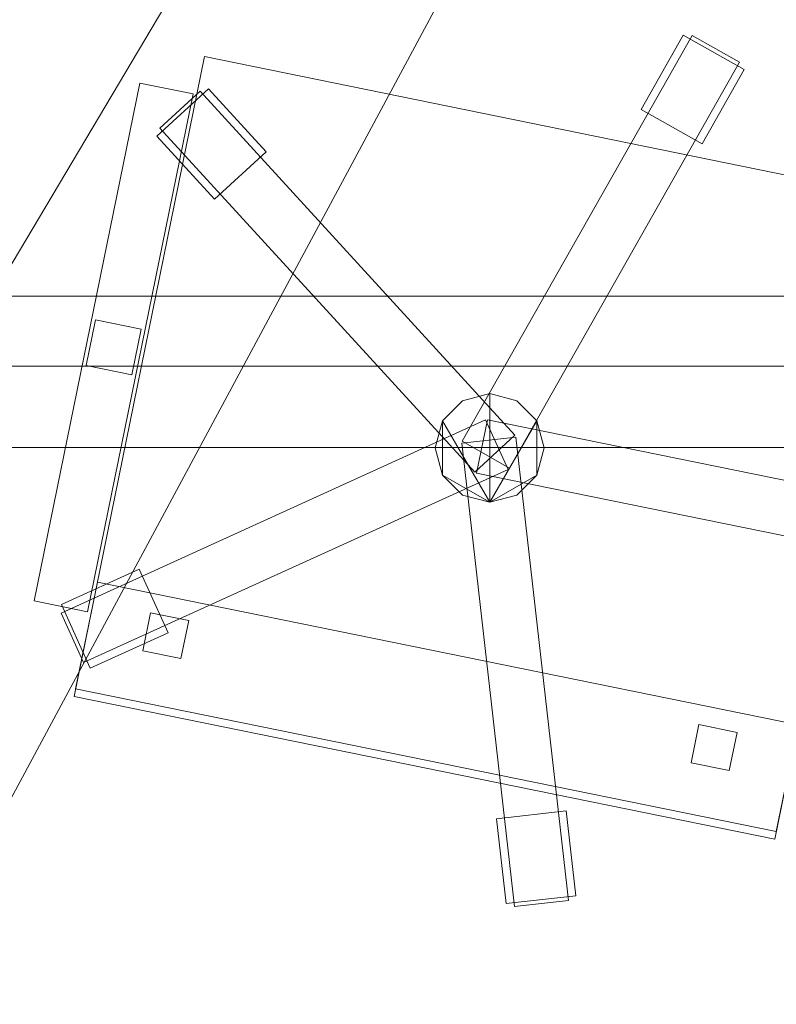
# Model space of a CAD drawing. Header units: millimetres. Extents: x -1675 to 29381, y -3645 to 22555.
# Tile 35 of 256: x 5921 to 6408, y 1950 to 2583. Entities that reach past the tile are written whole.
import ezdxf

# ---------------------------------------------------------------- set-up
doc = ezdxf.new("R2010")
doc.units = ezdxf.units.MM
doc.layers.add('A-GENM-____-OTLN', color=13, linetype='Continuous', lineweight=9)

msp = doc.modelspace()

# ---------------------------------------------------------------- meshes
at = {"layer": 'A-GENM-____-OTLN'}
mesh = msp.add_polyface(dxfattribs=at)
corners = [(4706.02, 290, 1), (6.83, 0, 1), (407.59, 290, 1), (4706.02, 390, 1), (5006.02, 390, 1), (9606.02, 290, 1), (9306.02, 390, 1), (9606.02, 390, 1), (13776.02, 5670, 1), (13776.02, 9963.57, 1), (14006.02, 10130, 1), (5006.02, 290, 1), (9306.02, 290, 1), (14006.02, 0, 1), (13776.02, 290, 1), (9856.02, 290, 1), (9306.02, 5670, 1), (9606.02, 5670, 1), (9606.02, 5220, 1), (9306.02, 5220, 1), (9306.02, 5670, 1), (256.83, 9170, 1), (6.83, 10130, 1), (256.83, 10130, 1), (256.83, 290, 1), (256.83, 7770, 1), (256.83, 1330, 1), (256.83, 6170, 1), (256.83, 4310, 1), (13776.02, 10130, 1), (4706.02, 5220, 1), (5006.02, 5670, 1), (5006.02, 5220, 1), (4706.02, 5670, 1), (256.83, 10130.71, 1), (13776.02, 10169.34, 1), (6.83, 10170, 1), (256.83, 10170, 1), (14006.02, 10170, 1), (13776.02, 10170, 1), (256.83, 10225.04, 1), (13776.02, 10470, 1), (14006.02, 10470, 1), (4706.02, 11204.55, 1), (5006.02, 11190, 1), (4706.02, 11190, 1), (5006.02, 11270.6, 1), (256.83, 10770, 1)]
mesh.append_faces([[corners[k] for k in face] for face in [(5, 6, 7), (17, 16, 20), (30, 31, 32), (31, 30, 33), (43, 44, 45)]], dxfattribs={"vtx0": -1})
mesh.append_faces([[corners[k] for k in face] for face in [(0, 1, 2), (6, 5, 12), (1, 11, 13), (8, 13, 14), (21, 22, 23), (25, 22, 21), (27, 22, 25), (28, 22, 27), (22, 28, 1), (35, 10, 29), (34, 36, 37), (36, 34, 22), (44, 43, 46)]], dxfattribs={"vtx0": -1, "vtx1": -1})
mesh.append_faces([[corners[k] for k in face] for face in [(11, 1, 0), (13, 12, 5)]], dxfattribs={"vtx0": -1, "vtx1": -1, "vtx2": -1})
mesh.append_faces([[corners[k] for k in face] for face in [(0, 4, 11), (13, 11, 12), (16, 17, 18), (10, 9, 29), (22, 34, 23), (38, 35, 39), (36, 40, 37)]], dxfattribs={"vtx0": -1, "vtx2": -1})
mesh.append_faces([[corners[k] for k in face] for face in [(8, 9, 10), (15, 14, 13), (5, 15, 13), (24, 2, 1), (26, 24, 1), (28, 26, 1), (47, 40, 36)]], dxfattribs={"vtx1": -1, "vtx2": -1})
mesh.append_faces([[corners[k] for k in face] for face in [(0, 3, 4), (18, 19, 16), (39, 41, 42)]], dxfattribs={"vtx2": -1})
mesh = msp.add_polyface(dxfattribs=at)
corners = [(7842.5, 5670, 2949), (5006.02, 5670, 2949), (5006.02, 10130, 2949), (4706.02, 390, 2949), (4706.02, 290, 2949), (407.59, 290, 2949), (5006.02, 390, 2949), (4706.02, 5220, 2949), (5006.02, 5220, 2949), (256.83, 1330, 2949), (256.83, 290, 2949), (256.83, 9170, 2949), (256.83, 10130, 2949), (256.83, 4310, 2949), (256.83, 7770, 2949), (256.83, 6170, 2949), (4706.02, 5670, 2949), (5006.02, 5670, 2949), (256.83, 10130.71, 2949), (5006.02, 10144.28, 2949), (256.83, 10170, 2949), (5006.02, 10170, 2949), (6.83, 0, 2949), (5006.02, 290, 2949), (6.83, 10130, 2949), (6.83, 10170, 2949)]
mesh.append_faces([[corners[k] for k in face] for face in [(24, 13, 22), (25, 18, 24)]], dxfattribs={"vtx0": -1, "vtx1": -1})
mesh.append_faces([[corners[k] for k in face] for face in [(0, 1, 2), (3, 4, 5), (0, 3, 5), (0, 6, 3), (5, 7, 8), (9, 7, 5), (5, 10, 9), (11, 12, 2), (0, 5, 8), (13, 7, 9), (14, 11, 2), (1, 0, 8), (15, 7, 13), (16, 2, 17), (17, 1, 8), (7, 15, 16), (1, 17, 2), (14, 16, 15), (2, 16, 14), (2, 18, 19), (18, 2, 12), (19, 20, 21), (20, 19, 18), (4, 22, 5), (4, 3, 6), (23, 22, 4), (4, 6, 23), (11, 24, 12), (10, 5, 22), (14, 24, 11), (9, 10, 22), (15, 24, 14), (13, 9, 22), (13, 24, 15), (7, 17, 8), (17, 7, 16), (24, 18, 12), (18, 25, 20)]], dxfattribs={"vtx0": -1, "vtx1": -1, "vtx2": -1})
mesh = msp.add_polyface(dxfattribs=at)
corners = [(9306.02, 6729.02, 2949), (9306.02, 5670, 2949), (9306.02, 5670, 2949), (9306.02, 5670, 2949), (7842.5, 5670, 2949), (5006.02, 10130, 2949), (9306.02, 10130, 2949), (5006.02, 10144.28, 2949), (9306.02, 10156.57, 2949), (5006.02, 10170, 2949), (9606.02, 5220, 2949), (13776.02, 290, 2949), (9856.02, 290, 2949), (9606.02, 290, 2949), (9606.02, 390, 2949), (5006.02, 390, 2949), (9306.02, 290, 2949), (5006.02, 290, 2949), (9306.02, 5220, 2949), (9606.02, 5670, 2949), (13776.02, 9963.57, 2949), (13776.02, 5670, 2949), (9306.02, 390, 2949), (13776.02, 10130, 2949), (13776.02, 10169.34, 2949), (9306.02, 10170, 2949), (14006.02, 10130, 2949), (6.83, 0, 2949), (14006.02, 0, 2949)]
mesh.append_faces([[corners[k] for k in face] for face in [(27, 17, 28)]], dxfattribs={"vtx0": -1, "vtx1": -1})
mesh.append_faces([[corners[k] for k in face] for face in [(4, 0, 2), (5, 6, 0), (0, 4, 5), (6, 7, 8), (7, 6, 5), (9, 8, 7), (10, 11, 12), (12, 13, 14), (15, 16, 17), (18, 4, 3), (19, 1, 0), (0, 20, 21), (10, 12, 14), (16, 15, 22), (19, 0, 21), (10, 14, 22), (10, 19, 21), (4, 22, 15), (22, 4, 18), (11, 10, 21), (22, 18, 10), (20, 6, 23), (6, 20, 0), (23, 8, 24), (8, 23, 6), (25, 24, 8), (13, 22, 14), (21, 20, 26), (22, 13, 16), (21, 28, 11), (28, 17, 16), (12, 11, 28), (28, 16, 13), (13, 12, 28), (3, 19, 10), (10, 18, 3), (26, 20, 23)]], dxfattribs={"vtx0": -1, "vtx1": -1, "vtx2": -1})
mesh.append_faces([[corners[k] for k in face] for face in [(0, 1, 2), (19, 3, 1)]], dxfattribs={"vtx0": -1, "vtx2": -1})
mesh.append_faces([[corners[k] for k in face] for face in [(2, 3, 4)]], dxfattribs={"vtx1": -1, "vtx2": -1})
mesh = msp.add_polyface(dxfattribs=at)
corners = [(14006.02, 0, -50), (6.83, 10130, -50), (14006.02, 10130, -50)]
mesh.append_faces([[corners[k] for k in face] for face in [(1, 2, 0)]])
mesh = msp.add_polyface(dxfattribs=at)
corners = [(6.83, 0, -50), (6.83, 10130, -50), (14006.02, 0, -50)]
mesh.append_faces([[corners[k] for k in face] for face in [(1, 2, 0)]])
mesh = msp.add_polyface(dxfattribs=at)
corners = [(14006.02, 10130), (6.83, 0), (14006.02, 0)]
mesh.append_faces([[corners[k] for k in face] for face in [(1, 2, 0)]])
mesh = msp.add_polyface(dxfattribs=at)
corners = [(6.83, 10130), (6.83, 0), (14006.02, 10130)]
mesh.append_faces([[corners[k] for k in face] for face in [(1, 2, 0)]])
mesh = msp.add_polyface(dxfattribs=at)
corners = [(14006.02, 0, 2950), (6.83, 10130, 2950), (14006.02, 10130, 2950)]
mesh.append_faces([[corners[k] for k in face] for face in [(1, 2, 0)]])
mesh = msp.add_polyface(dxfattribs=at)
corners = [(6.83, 0, 2950), (6.83, 10130, 2950), (14006.02, 0, 2950)]
mesh.append_faces([[corners[k] for k in face] for face in [(1, 2, 0)]])
mesh = msp.add_polyface(dxfattribs=at)
corners = [(14006.02, 10130, 3000), (6.83, 0, 3000), (14006.02, 0, 3000)]
mesh.append_faces([[corners[k] for k in face] for face in [(1, 2, 0)]])
mesh = msp.add_polyface(dxfattribs=at)
corners = [(6.83, 10130, 3000), (6.83, 0, 3000), (14006.02, 10130, 3000)]
mesh.append_faces([[corners[k] for k in face] for face in [(1, 2, 0)]])
mesh = msp.add_polyface(dxfattribs=at)
corners = [(9306.02, 6729.02, 1), (9306.02, 5670, 1), (9306.02, 5670, 1), (9306.02, 5670, 1), (7842.5, 5670, 1), (5006.02, 5670, 1), (5006.02, 10130, 1), (9306.02, 10130, 1), (9606.02, 5220, 1), (13776.02, 290, 1), (9856.02, 290, 1), (9606.02, 290, 1), (9606.02, 390, 1), (5006.02, 390, 1), (9306.02, 290, 1), (5006.02, 290, 1), (4706.02, 390, 1), (4706.02, 290, 1), (407.59, 290, 1), (9306.02, 5220, 1), (9606.02, 5670, 1), (13776.02, 9963.57, 1), (13776.02, 5670, 1), (9306.02, 390, 1), (4706.02, 5220, 1), (5006.02, 5220, 1), (256.83, 1330, 1), (256.83, 290, 1), (256.83, 9170, 1), (256.83, 10130, 1), (256.83, 4310, 1), (256.83, 7770, 1), (256.83, 6170, 1), (4706.02, 5670, 1), (5006.02, 5670, 1), (13776.02, 10130, 1), (256.83, 10130.71, 1)]
mesh.append_faces([[corners[k] for k in face] for face in [(13, 14, 15)]], dxfattribs={"vtx0": -1})
mesh.append_faces([[corners[k] for k in face] for face in [(19, 4, 3), (14, 13, 23), (9, 8, 22), (30, 24, 26), (32, 24, 30), (33, 6, 34), (34, 5, 25), (24, 32, 33), (31, 33, 32), (21, 7, 35), (36, 6, 29)]], dxfattribs={"vtx0": -1, "vtx1": -1})
mesh.append_faces([[corners[k] for k in face] for face in [(4, 0, 2), (4, 5, 6), (6, 7, 0), (0, 4, 6), (8, 10, 12), (4, 16, 18), (20, 0, 22), (4, 23, 13), (23, 4, 19), (26, 24, 18), (4, 18, 25), (5, 4, 25), (5, 34, 6), (6, 33, 31), (7, 21, 0)]], dxfattribs={"vtx0": -1, "vtx1": -1, "vtx2": -1})
mesh.append_faces([[corners[k] for k in face] for face in [(0, 1, 2), (8, 9, 10), (0, 21, 22), (8, 12, 23), (4, 13, 16), (23, 19, 8), (18, 24, 25)]], dxfattribs={"vtx0": -1, "vtx2": -1})
mesh.append_faces([[corners[k] for k in face] for face in [(2, 3, 4), (20, 1, 0), (8, 20, 22), (28, 29, 6), (31, 28, 6)]], dxfattribs={"vtx1": -1, "vtx2": -1})
mesh.append_faces([[corners[k] for k in face] for face in [(10, 11, 12), (16, 17, 18), (18, 27, 26)]], dxfattribs={"vtx2": -1})
mesh = msp.add_polyface(dxfattribs=at)
corners = [(5456.83, 2307.97, 750), (6856.83, 2307.97, 750), (6856.83, 2957.97, 750), (5456.83, 2957.97, 750)]
mesh.append_faces([[corners[k] for k in face] for face in [(3, 0, 1, 2)]])
mesh = msp.add_polyface(dxfattribs=at)
corners = [(5456.83, 2957.97, 710), (6856.83, 2957.97, 710), (6856.83, 2307.97, 710), (5456.83, 2307.97, 710)]
mesh.append_faces([[corners[k] for k in face] for face in [(1, 2, 3, 0)]])
mesh = msp.add_polyface(dxfattribs=at)
corners = [(6353.31, 2573.09, 82.5), (6205.46, 2312.05, 82.5), (6205.46, 2312.05, 117.5), (6353.31, 2573.09, 117.5)]
mesh.append_faces([[corners[k] for k in face] for face in [(0, 1, 2, 3)]])
mesh = msp.add_polyface(dxfattribs=at)
corners = [(6235.91, 2294.8, 82.5), (6205.46, 2312.05, 82.5), (6353.31, 2573.09, 82.5), (6383.76, 2555.84, 82.5)]
mesh.append_faces([[corners[k] for k in face] for face in [(1, 2, 3, 0)]])
mesh = msp.add_polyface(dxfattribs=at)
corners = [(6235.91, 2294.8, 117.5), (6383.76, 2555.84, 117.5), (6353.31, 2573.09, 117.5), (6205.46, 2312.05, 117.5)]
mesh.append_faces([[corners[k] for k in face] for face in [(3, 0, 1, 2)]])
mesh = msp.add_polyface(dxfattribs=at)
corners = [(6347.72, 2573.37, 35), (6320.62, 2525.52, 35), (6320.62, 2525.52, 95), (6347.72, 2573.37, 95)]
mesh.append_faces([[corners[k] for k in face] for face in [(0, 1, 2, 3)]])
mesh = msp.add_polyface(dxfattribs=at)
corners = [(6359.77, 2503.34, 35), (6320.62, 2525.52, 35), (6347.72, 2573.37, 35), (6386.88, 2551.2, 35)]
mesh.append_faces([[corners[k] for k in face] for face in [(2, 3, 0, 1)]])
mesh = msp.add_polyface(dxfattribs=at)
corners = [(6359.77, 2503.34, 95), (6386.88, 2551.2, 95), (6347.72, 2573.37, 95), (6320.62, 2525.52, 95)]
mesh.append_faces([[corners[k] for k in face] for face in [(2, 3, 0, 1)]])
mesh = msp.add_polyface(dxfattribs=at)
corners = [(6386.88, 2551.2, 35), (6347.72, 2573.37, 35), (6347.72, 2573.37, 95), (6386.88, 2551.2, 95)]
mesh.append_faces([[corners[k] for k in face] for face in [(0, 1, 2, 3)]])
mesh = msp.add_polyface(dxfattribs=at)
corners = [(6383.76, 2555.84, 82.5), (6353.31, 2573.09, 82.5), (6353.31, 2573.09, 117.5), (6383.76, 2555.84, 117.5)]
mesh.append_faces([[corners[k] for k in face] for face in [(0, 1, 2, 3)]])
mesh = msp.add_polyface(dxfattribs=at)
corners = [(6039.75, 2559.5, 400), (5955.82, 2147.97, 400), (5955.82, 2147.97, 470), (6039.75, 2559.5, 470)]
mesh.append_faces([[corners[k] for k in face] for face in [(0, 1, 2, 3)]])
mesh = msp.add_polyface(dxfattribs=at)
corners = [(5955.82, 2147.97, 400), (6039.75, 2559.5, 400), (6490.47, 2467.58, 400), (6406.54, 2056.05, 400)]
mesh.append_faces([[corners[k] for k in face] for face in [(2, 3, 0, 1)]])
mesh = msp.add_polyface(dxfattribs=at)
corners = [(5955.82, 2147.97, 470), (6406.54, 2056.05, 470), (6490.47, 2467.58, 470), (6039.75, 2559.5, 470)]
mesh.append_faces([[corners[k] for k in face] for face in [(2, 3, 0, 1)]])
mesh = msp.add_polyface(dxfattribs=at)
corners = [(6490.47, 2467.58, 400), (6039.75, 2559.5, 400), (6039.75, 2559.5, 470), (6490.47, 2467.58, 470)]
mesh.append_faces([[corners[k] for k in face] for face in [(0, 1, 2, 3)]])
mesh = msp.add_polyface(dxfattribs=at)
corners = [(6235.91, 2294.8, 82.5), (6383.76, 2555.84, 82.5), (6383.76, 2555.84, 117.5), (6235.91, 2294.8, 117.5)]
mesh.append_faces([[corners[k] for k in face] for face in [(2, 3, 0, 1)]])
mesh = msp.add_polyface(dxfattribs=at)
corners = [(6359.77, 2503.34, 35), (6386.88, 2551.2, 35), (6386.88, 2551.2, 95), (6359.77, 2503.34, 95)]
mesh.append_faces([[corners[k] for k in face] for face in [(2, 3, 0, 1)]])
mesh = msp.add_polyface(dxfattribs=at)
corners = [(5998.01, 2542.5, 612.5), (5930.07, 2209.36, 612.5), (5930.07, 2209.36, 647.5), (5998.01, 2542.5, 647.5)]
mesh.append_faces([[corners[k] for k in face] for face in [(0, 1, 2, 3)]])
mesh = msp.add_polyface(dxfattribs=at)
corners = [(5930.07, 2209.36, 612.5), (5998.01, 2542.5, 612.5), (6032.31, 2535.5, 612.5), (5964.36, 2202.36, 612.5)]
mesh.append_faces([[corners[k] for k in face] for face in [(1, 2, 3, 0)]])
mesh = msp.add_polyface(dxfattribs=at)
corners = [(5930.07, 2209.36, 647.5), (5964.36, 2202.36, 647.5), (6032.31, 2535.5, 647.5), (5998.01, 2542.5, 647.5)]
mesh.append_faces([[corners[k] for k in face] for face in [(3, 0, 1, 2)]])
mesh = msp.add_polyface(dxfattribs=at)
corners = [(6032.31, 2535.5, 612.5), (5998.01, 2542.5, 612.5), (5998.01, 2542.5, 647.5), (6032.31, 2535.5, 647.5)]
mesh.append_faces([[corners[k] for k in face] for face in [(3, 0, 1, 2)]])
mesh = msp.add_polyface(dxfattribs=at)
corners = [(5964.36, 2202.36, 612.5), (6032.31, 2535.5, 612.5), (6032.31, 2535.5, 647.5), (5964.36, 2202.36, 647.5)]
mesh.append_faces([[corners[k] for k in face] for face in [(2, 3, 0, 1)]])
mesh = msp.add_polyface(dxfattribs=at)
corners = [(6079.37, 2498.15, 35), (6046.18, 2467.76, 35), (6009.04, 2508.33, 35), (6042.24, 2538.72, 35)]
mesh.append_faces([[corners[k] for k in face] for face in [(3, 0, 1, 2)]])
mesh = msp.add_polyface(dxfattribs=at)
corners = [(6079.37, 2498.15, 95), (6042.24, 2538.72, 95), (6009.04, 2508.33, 95), (6046.18, 2467.76, 95)]
mesh.append_faces([[corners[k] for k in face] for face in [(1, 2, 3, 0)]])
mesh = msp.add_polyface(dxfattribs=at)
corners = [(6042.24, 2538.72, 35), (6009.04, 2508.33, 35), (6009.04, 2508.33, 95), (6042.24, 2538.72, 95)]
mesh.append_faces([[corners[k] for k in face] for face in [(0, 1, 2, 3)]])
mesh = msp.add_polyface(dxfattribs=at)
corners = [(6239.43, 2315.9, 82.5), (6213.62, 2292.27, 82.5), (6011.04, 2513.55, 82.5), (6036.86, 2537.18, 82.5)]
mesh.append_faces([[corners[k] for k in face] for face in [(3, 0, 1, 2)]])
mesh = msp.add_polyface(dxfattribs=at)
corners = [(6239.43, 2315.9, 117.5), (6036.86, 2537.18, 117.5), (6011.04, 2513.55, 117.5), (6213.62, 2292.27, 117.5)]
mesh.append_faces([[corners[k] for k in face] for face in [(1, 2, 3, 0)]])
mesh = msp.add_polyface(dxfattribs=at)
corners = [(6036.86, 2537.18, 82.5), (6011.04, 2513.55, 82.5), (6011.04, 2513.55, 117.5), (6036.86, 2537.18, 117.5)]
mesh.append_faces([[corners[k] for k in face] for face in [(0, 1, 2, 3)]])
mesh = msp.add_polyface(dxfattribs=at)
corners = [(6239.43, 2315.9, 82.5), (6036.86, 2537.18, 82.5), (6036.86, 2537.18, 117.5), (6239.43, 2315.9, 117.5)]
mesh.append_faces([[corners[k] for k in face] for face in [(2, 3, 0, 1)]])
mesh = msp.add_polyface(dxfattribs=at)
corners = [(6079.37, 2498.15, 35), (6042.24, 2538.72, 35), (6042.24, 2538.72, 95), (6079.37, 2498.15, 95)]
mesh.append_faces([[corners[k] for k in face] for face in [(2, 3, 0, 1)]])
mesh = msp.add_polyface(dxfattribs=at)
corners = [(6320.62, 2525.52, 35), (6359.77, 2503.34, 35), (6359.77, 2503.34, 95), (6320.62, 2525.52, 95)]
mesh.append_faces([[corners[k] for k in face] for face in [(1, 2, 3, 0)]])
mesh = msp.add_polyface(dxfattribs=at)
corners = [(6009.04, 2508.33, 35), (6046.18, 2467.76, 35), (6046.18, 2467.76, 95), (6009.04, 2508.33, 95)]
mesh.append_faces([[corners[k] for k in face] for face in [(0, 1, 2, 3)]])
mesh = msp.add_polyface(dxfattribs=at)
corners = [(6011.04, 2513.55, 82.5), (6213.62, 2292.27, 82.5), (6213.62, 2292.27, 117.5), (6011.04, 2513.55, 117.5)]
mesh.append_faces([[corners[k] for k in face] for face in [(0, 1, 2, 3)]])
mesh = msp.add_polyface(dxfattribs=at)
corners = [(6046.18, 2467.76, 35), (6079.37, 2498.15, 35), (6079.37, 2498.15, 95), (6046.18, 2467.76, 95)]
mesh.append_faces([[corners[k] for k in face] for face in [(2, 3, 0, 1)]])
mesh = msp.add_polyface(dxfattribs=at)
corners = [(6406.54, 2056.05, 400), (6490.47, 2467.58, 400), (6490.47, 2467.58, 470), (6406.54, 2056.05, 470)]
mesh.append_faces([[corners[k] for k in face] for face in [(2, 3, 0, 1)]])
mesh = msp.add_polyface(dxfattribs=at)
corners = [(6781.83, 2405.47, 640), (5531.83, 2405.47, 640), (5531.83, 2405.47, 710), (6781.83, 2405.47, 710)]
mesh.append_faces([[corners[k] for k in face] for face in [(0, 1, 2, 3)]])
mesh = msp.add_polyface(dxfattribs=at)
corners = [(5531.83, 2360.47, 640), (5531.83, 2405.47, 640), (6781.83, 2405.47, 640), (6781.83, 2360.47, 640)]
mesh.append_faces([[corners[k] for k in face] for face in [(1, 2, 3, 0)]])
mesh = msp.add_polyface(dxfattribs=at)
corners = [(5531.83, 2360.47, 710), (6781.83, 2360.47, 710), (6781.83, 2405.47, 710), (5531.83, 2405.47, 710)]
mesh.append_faces([[corners[k] for k in face] for face in [(2, 3, 0, 1)]])
mesh = msp.add_polyface(dxfattribs=at)
corners = [(5969.49, 2390.13, 440), (5963.49, 2360.73, 440), (5963.49, 2360.73, 640), (5969.49, 2390.13, 640)]
mesh.append_faces([[corners[k] for k in face] for face in [(3, 0, 1, 2)]])
mesh = msp.add_polyface(dxfattribs=at)
corners = [(5963.49, 2360.73, 440), (5969.49, 2390.13, 440), (5998.88, 2384.13, 440), (5992.89, 2354.74, 440)]
mesh.append_faces([[corners[k] for k in face] for face in [(1, 2, 3, 0)]])
mesh = msp.add_polyface(dxfattribs=at)
corners = [(5963.49, 2360.73, 640), (5992.89, 2354.74, 640), (5998.88, 2384.13, 640), (5969.49, 2390.13, 640)]
mesh.append_faces([[corners[k] for k in face] for face in [(3, 0, 1, 2)]])
mesh = msp.add_polyface(dxfattribs=at)
corners = [(5998.88, 2384.13, 440), (5969.49, 2390.13, 440), (5969.49, 2390.13, 640), (5998.88, 2384.13, 640)]
mesh.append_faces([[corners[k] for k in face] for face in [(0, 1, 2, 3)]])
mesh = msp.add_polyface(dxfattribs=at)
corners = [(5992.89, 2354.74, 440), (5998.88, 2384.13, 440), (5998.88, 2384.13, 640), (5992.89, 2354.74, 640)]
mesh.append_faces([[corners[k] for k in face] for face in [(2, 3, 0, 1)]])
mesh = msp.add_polyface(dxfattribs=at)
corners = [(5531.83, 2360.47, 640), (6781.83, 2360.47, 640), (6781.83, 2360.47, 710), (5531.83, 2360.47, 710)]
mesh.append_faces([[corners[k] for k in face] for face in [(2, 3, 0, 1)]])
mesh = msp.add_polyface(dxfattribs=at)
corners = [(5963.49, 2360.73, 440), (5992.89, 2354.74, 440), (5992.89, 2354.74, 640), (5963.49, 2360.73, 640)]
mesh.append_faces([[corners[k] for k in face] for face in [(1, 2, 3, 0)]])
mesh = msp.add_polyface(dxfattribs=at)
corners = [(6253.46, 2325.28, 395), (6240.65, 2338.09, 395), (6223.15, 2342.78, 395), (6205.65, 2338.09, 395), (6192.84, 2325.28, 395), (6188.15, 2307.78, 395), (6192.84, 2290.28, 395), (6205.65, 2277.46, 395), (6223.15, 2272.78, 395), (6240.65, 2277.46, 395), (6253.46, 2290.28, 395), (6258.15, 2307.78, 395)]
mesh.append_faces([[corners[k] for k in face] for face in [(6, 4, 5), (10, 8, 9)]], dxfattribs={"vtx0": -1})
mesh.append_faces([[corners[k] for k in face] for face in [(0, 8, 10, 11)]], dxfattribs={"vtx0": -1, "vtx1": -1})
mesh.append_faces([[corners[k] for k in face] for face in [(6, 7, 8, 4), (2, 3, 4, 8), (0, 1, 2, 8)]], dxfattribs={"vtx2": -1, "vtx3": -1})
mesh = msp.add_polyface(dxfattribs=at)
corners = [(6240.65, 2277.46, 115), (6223.15, 2272.78, 115), (6205.65, 2277.46, 115), (6192.84, 2290.28, 115), (6188.15, 2307.78, 115), (6192.84, 2325.28, 115), (6205.65, 2338.09, 115), (6223.15, 2342.78, 115), (6240.65, 2338.09, 115), (6253.46, 2325.28, 115), (6258.15, 2307.78, 115), (6253.46, 2290.28, 115)]
mesh.append_faces([[corners[k] for k in face] for face in [(11, 9, 10), (3, 1, 2)]], dxfattribs={"vtx0": -1})
mesh.append_faces([[corners[k] for k in face] for face in [(5, 1, 3, 4)]], dxfattribs={"vtx0": -1, "vtx1": -1})
mesh.append_faces([[corners[k] for k in face] for face in [(11, 0, 1, 9), (7, 8, 9, 1), (5, 6, 7, 1)]], dxfattribs={"vtx2": -1, "vtx3": -1})
mesh = msp.add_polyface(dxfattribs=at)
corners = [(6205.65, 2338.09, 115), (6192.84, 2325.28, 115), (6192.84, 2325.28, 395), (6205.65, 2338.09, 395)]
mesh.append_faces([[corners[k] for k in face] for face in [(3, 0, 1, 2)]])
mesh = msp.add_polyface(dxfattribs=at)
corners = [(6223.15, 2342.78, 115), (6205.65, 2338.09, 115), (6205.65, 2338.09, 395), (6223.15, 2342.78, 395)]
mesh.append_faces([[corners[k] for k in face] for face in [(0, 1, 2, 3)]])
mesh = msp.add_polyface(dxfattribs=at)
corners = [(6240.65, 2338.09, 115), (6223.15, 2342.78, 115), (6223.15, 2342.78, 395), (6240.65, 2338.09, 395)]
mesh.append_faces([[corners[k] for k in face] for face in [(0, 1, 2, 3)]])
mesh = msp.add_polyface(dxfattribs=at)
corners = [(6253.46, 2325.28, 115), (6240.65, 2338.09, 115), (6240.65, 2338.09, 395), (6253.46, 2325.28, 395)]
mesh.append_faces([[corners[k] for k in face] for face in [(2, 3, 0, 1)]])
mesh = msp.add_polyface(dxfattribs=at)
corners = [(6220.45, 2325.77, 82.5), (6234.95, 2293.92, 82.5), (5961.9, 2169.64, 82.5), (5947.4, 2201.5, 82.5)]
mesh.append_faces([[corners[k] for k in face] for face in [(3, 0, 1, 2)]])
mesh = msp.add_polyface(dxfattribs=at)
corners = [(6220.45, 2325.77, 117.5), (5947.4, 2201.5, 117.5), (5961.9, 2169.64, 117.5), (6234.95, 2293.92, 117.5)]
mesh.append_faces([[corners[k] for k in face] for face in [(1, 2, 3, 0)]])
mesh = msp.add_polyface(dxfattribs=at)
corners = [(6220.45, 2325.77, 82.5), (5947.4, 2201.5, 82.5), (5947.4, 2201.5, 117.5), (6220.45, 2325.77, 117.5)]
mesh.append_faces([[corners[k] for k in face] for face in [(3, 0, 1, 2)]])
mesh = msp.add_polyface(dxfattribs=at)
corners = [(6192.84, 2325.28, 115), (6188.15, 2307.78, 115), (6188.15, 2307.78, 395), (6192.84, 2325.28, 395)]
mesh.append_faces([[corners[k] for k in face] for face in [(3, 0, 1, 2)]])
mesh = msp.add_polyface(dxfattribs=at)
corners = [(6221.75, 2325.92, 82.5), (6214.75, 2291.63, 82.5), (6214.75, 2291.63, 117.5), (6221.75, 2325.92, 117.5)]
mesh.append_faces([[corners[k] for k in face] for face in [(0, 1, 2, 3)]])
mesh = msp.add_polyface(dxfattribs=at)
corners = [(6214.75, 2291.63, 82.5), (6221.75, 2325.92, 82.5), (6515.69, 2265.97, 82.5), (6508.7, 2231.68, 82.5)]
mesh.append_faces([[corners[k] for k in face] for face in [(1, 2, 3, 0)]])
mesh = msp.add_polyface(dxfattribs=at)
corners = [(6214.75, 2291.63, 117.5), (6508.7, 2231.68, 117.5), (6515.69, 2265.97, 117.5), (6221.75, 2325.92, 117.5)]
mesh.append_faces([[corners[k] for k in face] for face in [(3, 0, 1, 2)]])
mesh = msp.add_polyface(dxfattribs=at)
corners = [(6234.95, 2293.92, 82.5), (6220.45, 2325.77, 82.5), (6220.45, 2325.77, 117.5), (6234.95, 2293.92, 117.5)]
mesh.append_faces([[corners[k] for k in face] for face in [(2, 3, 0, 1)]])
mesh = msp.add_polyface(dxfattribs=at)
corners = [(6515.69, 2265.97, 82.5), (6221.75, 2325.92, 82.5), (6221.75, 2325.92, 117.5), (6515.69, 2265.97, 117.5)]
mesh.append_faces([[corners[k] for k in face] for face in [(0, 1, 2, 3)]])
mesh = msp.add_polyface(dxfattribs=at)
corners = [(6258.15, 2307.78, 115), (6253.46, 2325.28, 115), (6253.46, 2325.28, 395), (6258.15, 2307.78, 395)]
mesh.append_faces([[corners[k] for k in face] for face in [(1, 2, 3, 0)]])
mesh = msp.add_polyface(dxfattribs=at)
corners = [(6239.97, 2314.72, 82.5), (6205.2, 2310.77, 82.5), (6205.2, 2310.77, 117.5), (6239.97, 2314.72, 117.5)]
mesh.append_faces([[corners[k] for k in face] for face in [(0, 1, 2, 3)]])
mesh = msp.add_polyface(dxfattribs=at)
corners = [(6205.2, 2310.77, 82.5), (6239.97, 2314.72, 82.5), (6273.79, 2016.63, 82.5), (6239.02, 2012.68, 82.5)]
mesh.append_faces([[corners[k] for k in face] for face in [(1, 2, 3, 0)]])
mesh = msp.add_polyface(dxfattribs=at)
corners = [(6205.2, 2310.77, 117.5), (6239.02, 2012.68, 117.5), (6273.79, 2016.63, 117.5), (6239.97, 2314.72, 117.5)]
mesh.append_faces([[corners[k] for k in face] for face in [(3, 0, 1, 2)]])
mesh = msp.add_polyface(dxfattribs=at)
corners = [(6205.46, 2312.05, 82.5), (6235.91, 2294.8, 82.5), (6235.91, 2294.8, 117.5), (6205.46, 2312.05, 117.5)]
mesh.append_faces([[corners[k] for k in face] for face in [(2, 3, 0, 1)]])
mesh = msp.add_polyface(dxfattribs=at)
corners = [(6213.62, 2292.27, 82.5), (6239.43, 2315.9, 82.5), (6239.43, 2315.9, 117.5), (6213.62, 2292.27, 117.5)]
mesh.append_faces([[corners[k] for k in face] for face in [(2, 3, 0, 1)]])
mesh = msp.add_polyface(dxfattribs=at)
corners = [(6273.79, 2016.63, 82.5), (6239.97, 2314.72, 82.5), (6239.97, 2314.72, 117.5), (6273.79, 2016.63, 117.5)]
mesh.append_faces([[corners[k] for k in face] for face in [(2, 3, 0, 1)]])
mesh = msp.add_polyface(dxfattribs=at)
corners = [(5456.83, 2307.97, 710), (6856.83, 2307.97, 710), (6856.83, 2307.97, 750), (5456.83, 2307.97, 750)]
mesh.append_faces([[corners[k] for k in face] for face in [(2, 3, 0, 1)]])
mesh = msp.add_polyface(dxfattribs=at)
corners = [(6188.15, 2307.78, 115), (6192.84, 2290.28, 115), (6192.84, 2290.28, 395), (6188.15, 2307.78, 395)]
mesh.append_faces([[corners[k] for k in face] for face in [(3, 0, 1, 2)]])
mesh = msp.add_polyface(dxfattribs=at)
corners = [(6205.2, 2310.77, 82.5), (6239.02, 2012.68, 82.5), (6239.02, 2012.68, 117.5), (6205.2, 2310.77, 117.5)]
mesh.append_faces([[corners[k] for k in face] for face in [(0, 1, 2, 3)]])
mesh = msp.add_polyface(dxfattribs=at)
corners = [(6253.46, 2290.28, 115), (6258.15, 2307.78, 115), (6258.15, 2307.78, 395), (6253.46, 2290.28, 395)]
mesh.append_faces([[corners[k] for k in face] for face in [(2, 3, 0, 1)]])
mesh = msp.add_polyface(dxfattribs=at)
corners = [(5961.9, 2169.64, 82.5), (6234.95, 2293.92, 82.5), (6234.95, 2293.92, 117.5), (5961.9, 2169.64, 117.5)]
mesh.append_faces([[corners[k] for k in face] for face in [(2, 3, 0, 1)]])
mesh = msp.add_polyface(dxfattribs=at)
corners = [(6192.84, 2290.28, 115), (6205.65, 2277.46, 115), (6205.65, 2277.46, 395), (6192.84, 2290.28, 395)]
mesh.append_faces([[corners[k] for k in face] for face in [(3, 0, 1, 2)]])
mesh = msp.add_polyface(dxfattribs=at)
corners = [(6214.75, 2291.63, 82.5), (6508.7, 2231.68, 82.5), (6508.7, 2231.68, 117.5), (6214.75, 2291.63, 117.5)]
mesh.append_faces([[corners[k] for k in face] for face in [(2, 3, 0, 1)]])
mesh = msp.add_polyface(dxfattribs=at)
corners = [(6240.65, 2277.46, 115), (6253.46, 2290.28, 115), (6253.46, 2290.28, 395), (6240.65, 2277.46, 395)]
mesh.append_faces([[corners[k] for k in face] for face in [(2, 3, 0, 1)]])
mesh = msp.add_polyface(dxfattribs=at)
corners = [(6205.65, 2277.46, 115), (6223.15, 2272.78, 115), (6223.15, 2272.78, 395), (6205.65, 2277.46, 395)]
mesh.append_faces([[corners[k] for k in face] for face in [(2, 3, 0, 1)]])
mesh = msp.add_polyface(dxfattribs=at)
corners = [(6223.15, 2272.78, 115), (6240.65, 2277.46, 115), (6240.65, 2277.46, 395), (6223.15, 2272.78, 395)]
mesh.append_faces([[corners[k] for k in face] for face in [(1, 2, 3, 0)]])
mesh = msp.add_polyface(dxfattribs=at)
corners = [(5997.66, 2229.87, 35), (6016.31, 2188.91, 35), (5966.25, 2166.13, 35), (5947.61, 2207.08, 35)]
mesh.append_faces([[corners[k] for k in face] for face in [(0, 1, 2, 3)]])
mesh = msp.add_polyface(dxfattribs=at)
corners = [(5997.66, 2229.87, 95), (5947.61, 2207.08, 95), (5966.25, 2166.13, 95), (6016.31, 2188.91, 95)]
mesh.append_faces([[corners[k] for k in face] for face in [(0, 1, 2, 3)]])
mesh = msp.add_polyface(dxfattribs=at)
corners = [(5997.66, 2229.87, 35), (5947.61, 2207.08, 35), (5947.61, 2207.08, 95), (5997.66, 2229.87, 95)]
mesh.append_faces([[corners[k] for k in face] for face in [(3, 0, 1, 2)]])
mesh = msp.add_polyface(dxfattribs=at)
corners = [(6016.31, 2188.91, 35), (5997.66, 2229.87, 35), (5997.66, 2229.87, 95), (6016.31, 2188.91, 95)]
mesh.append_faces([[corners[k] for k in face] for face in [(2, 3, 0, 1)]])
mesh = msp.add_polyface(dxfattribs=at)
corners = [(5970.81, 2221.46, 460), (5956.82, 2152.87, 460), (5956.82, 2152.87, 940), (5970.81, 2221.46, 940)]
mesh.append_faces([[corners[k] for k in face] for face in [(3, 0, 1, 2)]])
mesh = msp.add_polyface(dxfattribs=at)
corners = [(5956.82, 2152.87, 460), (5970.81, 2221.46, 460), (6421.53, 2129.54, 460), (6407.54, 2060.95, 460)]
mesh.append_faces([[corners[k] for k in face] for face in [(2, 3, 0, 1)]])
mesh = msp.add_polyface(dxfattribs=at)
corners = [(5956.82, 2152.87, 940), (6407.54, 2060.95, 940), (6421.53, 2129.54, 940), (5970.81, 2221.46, 940)]
mesh.append_faces([[corners[k] for k in face] for face in [(2, 3, 0, 1)]])
mesh = msp.add_polyface(dxfattribs=at)
corners = [(6421.53, 2129.54, 460), (5970.81, 2221.46, 460), (5970.81, 2221.46, 940), (6421.53, 2129.54, 940)]
mesh.append_faces([[corners[k] for k in face] for face in [(0, 1, 2, 3)]])
mesh = msp.add_polyface(dxfattribs=at)
corners = [(5930.07, 2209.36, 612.5), (5964.36, 2202.36, 612.5), (5964.36, 2202.36, 647.5), (5930.07, 2209.36, 647.5)]
mesh.append_faces([[corners[k] for k in face] for face in [(2, 3, 0, 1)]])
mesh = msp.add_polyface(dxfattribs=at)
corners = [(5947.61, 2207.08, 35), (5966.25, 2166.13, 35), (5966.25, 2166.13, 95), (5947.61, 2207.08, 95)]
mesh.append_faces([[corners[k] for k in face] for face in [(0, 1, 2, 3)]])
mesh = msp.add_polyface(dxfattribs=at)
corners = [(5947.4, 2201.5, 82.5), (5961.9, 2169.64, 82.5), (5961.9, 2169.64, 117.5), (5947.4, 2201.5, 117.5)]
mesh.append_faces([[corners[k] for k in face] for face in [(3, 0, 1, 2)]])
mesh = msp.add_polyface(dxfattribs=at)
corners = [(6005.05, 2201.72, 460), (6000.06, 2177.22, 460), (6000.06, 2177.22, 860), (6005.05, 2201.72, 860)]
mesh.append_faces([[corners[k] for k in face] for face in [(3, 0, 1, 2)]])
mesh = msp.add_polyface(dxfattribs=at)
corners = [(6000.06, 2177.22, 460), (6005.05, 2201.72, 460), (6029.55, 2196.72, 460), (6024.56, 2172.23, 460)]
mesh.append_faces([[corners[k] for k in face] for face in [(2, 3, 0, 1)]])
mesh = msp.add_polyface(dxfattribs=at)
corners = [(6000.06, 2177.22, 860), (6024.56, 2172.23, 860), (6029.55, 2196.72, 860), (6005.05, 2201.72, 860)]
mesh.append_faces([[corners[k] for k in face] for face in [(2, 3, 0, 1)]])
mesh = msp.add_polyface(dxfattribs=at)
corners = [(6029.55, 2196.72, 460), (6005.05, 2201.72, 460), (6005.05, 2201.72, 860), (6029.55, 2196.72, 860)]
mesh.append_faces([[corners[k] for k in face] for face in [(0, 1, 2, 3)]])
mesh = msp.add_polyface(dxfattribs=at)
corners = [(6024.56, 2172.23, 460), (6029.55, 2196.72, 460), (6029.55, 2196.72, 860), (6024.56, 2172.23, 860)]
mesh.append_faces([[corners[k] for k in face] for face in [(2, 3, 0, 1)]])
mesh = msp.add_polyface(dxfattribs=at)
corners = [(5966.25, 2166.13, 35), (6016.31, 2188.91, 35), (6016.31, 2188.91, 95), (5966.25, 2166.13, 95)]
mesh.append_faces([[corners[k] for k in face] for face in [(1, 2, 3, 0)]])
mesh = msp.add_polyface(dxfattribs=at)
corners = [(6000.06, 2177.22, 460), (6024.56, 2172.23, 460), (6024.56, 2172.23, 860), (6000.06, 2177.22, 860)]
mesh.append_faces([[corners[k] for k in face] for face in [(2, 3, 0, 1)]])
mesh = msp.add_polyface(dxfattribs=at)
corners = [(5955.82, 2147.97, 400), (6406.54, 2056.05, 400), (6406.54, 2056.05, 470), (5955.82, 2147.97, 470)]
mesh.append_faces([[corners[k] for k in face] for face in [(2, 3, 0, 1)]])
mesh = msp.add_polyface(dxfattribs=at)
corners = [(5956.82, 2152.87, 460), (6407.54, 2060.95, 460), (6407.54, 2060.95, 940), (5956.82, 2152.87, 940)]
mesh.append_faces([[corners[k] for k in face] for face in [(2, 3, 0, 1)]])
mesh = msp.add_polyface(dxfattribs=at)
corners = [(6357.79, 2129.78, 460), (6352.8, 2105.28, 460), (6352.8, 2105.28, 860), (6357.79, 2129.78, 860)]
mesh.append_faces([[corners[k] for k in face] for face in [(3, 0, 1, 2)]])
mesh = msp.add_polyface(dxfattribs=at)
corners = [(6352.8, 2105.28, 460), (6357.79, 2129.78, 460), (6382.29, 2124.78, 460), (6377.29, 2100.29, 460)]
mesh.append_faces([[corners[k] for k in face] for face in [(1, 2, 3, 0)]])
mesh = msp.add_polyface(dxfattribs=at)
corners = [(6352.8, 2105.28, 860), (6377.29, 2100.29, 860), (6382.29, 2124.78, 860), (6357.79, 2129.78, 860)]
mesh.append_faces([[corners[k] for k in face] for face in [(3, 0, 1, 2)]])
mesh = msp.add_polyface(dxfattribs=at)
corners = [(6382.29, 2124.78, 460), (6357.79, 2129.78, 460), (6357.79, 2129.78, 860), (6382.29, 2124.78, 860)]
mesh.append_faces([[corners[k] for k in face] for face in [(3, 0, 1, 2)]])
mesh = msp.add_polyface(dxfattribs=at)
corners = [(6377.29, 2100.29, 460), (6382.29, 2124.78, 460), (6382.29, 2124.78, 860), (6377.29, 2100.29, 860)]
mesh.append_faces([[corners[k] for k in face] for face in [(2, 3, 0, 1)]])
mesh = msp.add_polyface(dxfattribs=at)
corners = [(6352.8, 2105.28, 460), (6377.29, 2100.29, 460), (6377.29, 2100.29, 860), (6352.8, 2105.28, 860)]
mesh.append_faces([[corners[k] for k in face] for face in [(2, 3, 0, 1)]])
mesh = msp.add_polyface(dxfattribs=at)
corners = [(6272.28, 2074.33, 35), (6227.57, 2069.25, 35), (6227.57, 2069.25, 95), (6272.28, 2074.33, 95)]
mesh.append_faces([[corners[k] for k in face] for face in [(0, 1, 2, 3)]])
mesh = msp.add_polyface(dxfattribs=at)
corners = [(6227.57, 2069.25, 35), (6272.28, 2074.33, 35), (6278.48, 2019.68, 35), (6233.77, 2014.6, 35)]
mesh.append_faces([[corners[k] for k in face] for face in [(1, 2, 3, 0)]])
mesh = msp.add_polyface(dxfattribs=at)
corners = [(6227.57, 2069.25, 95), (6233.77, 2014.6, 95), (6278.48, 2019.68, 95), (6272.28, 2074.33, 95)]
mesh.append_faces([[corners[k] for k in face] for face in [(3, 0, 1, 2)]])
mesh = msp.add_polyface(dxfattribs=at)
corners = [(6278.48, 2019.68, 35), (6272.28, 2074.33, 35), (6272.28, 2074.33, 95), (6278.48, 2019.68, 95)]
mesh.append_faces([[corners[k] for k in face] for face in [(1, 2, 3, 0)]])
mesh = msp.add_polyface(dxfattribs=at)
corners = [(6227.57, 2069.25, 35), (6233.77, 2014.6, 35), (6233.77, 2014.6, 95), (6227.57, 2069.25, 95)]
mesh.append_faces([[corners[k] for k in face] for face in [(0, 1, 2, 3)]])
mesh = msp.add_polyface(dxfattribs=at)
corners = [(6233.77, 2014.6, 35), (6278.48, 2019.68, 35), (6278.48, 2019.68, 95), (6233.77, 2014.6, 95)]
mesh.append_faces([[corners[k] for k in face] for face in [(2, 3, 0, 1)]])
mesh = msp.add_polyface(dxfattribs=at)
corners = [(6239.02, 2012.68, 82.5), (6273.79, 2016.63, 82.5), (6273.79, 2016.63, 117.5), (6239.02, 2012.68, 117.5)]
mesh.append_faces([[corners[k] for k in face] for face in [(2, 3, 0, 1)]])

doc.saveas('drawing.dxf')
